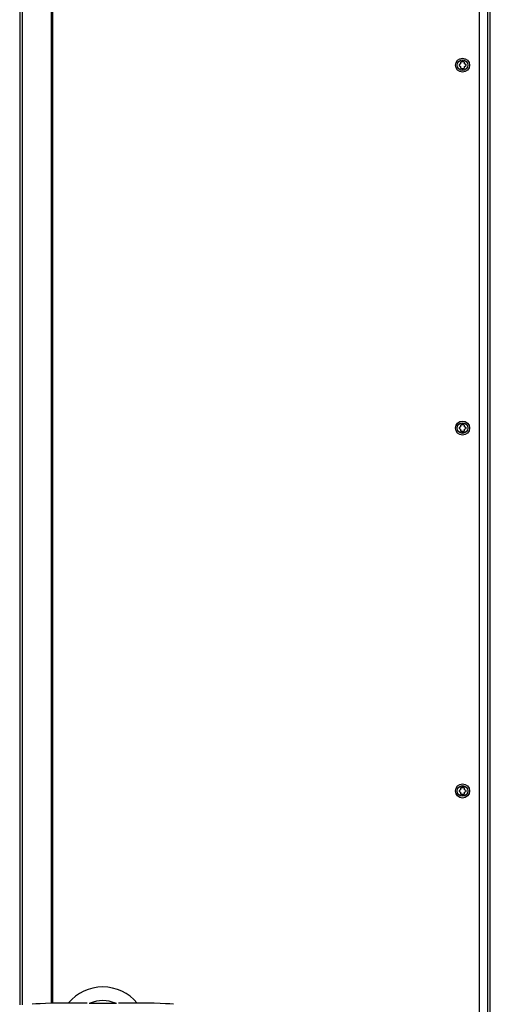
# Paper-space layout 'SUBMITTAL_E2H_2_1' of a CAD drawing. Header units: millimetres. Extents: x 0 to 841, y 0 to 594.
# Tile 34 of 67: x 154 to 200, y 414 to 510. Entities that reach past the tile are written whole.
import ezdxf

# ---------------------------------------------------------------- set-up
doc = ezdxf.new("R2010")
doc.units = ezdxf.units.MM
doc.header["$LTSCALE"] = 46.255
doc.layers.get('0').update_dxf_attribs({"linetype": 'CONTINUOUS'})
for name, color, linetype in [('DRAFTS', 7, 'CONTINUOUS'), ('NOTES', 7, 'CONTINUOUS'), ('ROUNDS', 7, 'CONTINUOUS')]:
    doc.layers.add(name, color=color, linetype=linetype)

psp = doc.layouts.new('SUBMITTAL_E2H_2_1')

# ---------------------------------------------------------------- linework, layer by layer
at = {"color": 7, "linetype": 'CONTINUOUS'}
for p, q in [((157.649, 414.174), (157.649, 547.299)), ((199.275, 547.299), (199.275, 322.486)), ((200.059, 547.299), (200.059, 322.486)), ((200.349, 322.393), (200.349, 547.393)), ((197.436, 505.842), (197.298, 505.762)), ((197.298, 505.688), (197.436, 505.608)), ((197.436, 506.002), (197.436, 505.842)), ((197.436, 505.608), (197.436, 505.448)), ((197.561, 506.005), (197.501, 506.04)), ((197.501, 505.41), (197.561, 505.445)), ((197.561, 506.13), (197.561, 506.005)), ((197.718, 506.13), (197.561, 506.13)), ((197.561, 505.445), (197.561, 505.32)), ((197.718, 506.005), (197.718, 506.13)), ((197.778, 506.04), (197.718, 506.005)), ((197.718, 505.32), (197.718, 505.445)), ((197.718, 505.445), (197.778, 505.41)), ((197.843, 505.842), (197.843, 506.002)), ((197.981, 505.762), (197.843, 505.842)), ((197.843, 505.608), (197.981, 505.688)), ((197.843, 505.448), (197.843, 505.608)), ((197.561, 505.32), (197.718, 505.32)), ((197.436, 470.426), (197.298, 470.346)), ((197.298, 470.272), (197.436, 470.191)), ((197.436, 470.586), (197.436, 470.426)), ((197.436, 470.191), (197.436, 470.031)), ((197.561, 470.588), (197.501, 470.623)), ((197.501, 469.994), (197.561, 470.029)), ((197.561, 470.713), (197.561, 470.588)), ((197.718, 470.713), (197.561, 470.713)), ((197.561, 470.029), (197.561, 469.904)), ((197.561, 469.904), (197.718, 469.904)), ((197.718, 470.588), (197.718, 470.713)), ((197.778, 470.623), (197.718, 470.588)), ((197.718, 469.904), (197.718, 470.029)), ((197.718, 470.029), (197.778, 469.994)), ((197.843, 470.426), (197.843, 470.586)), ((197.981, 470.346), (197.843, 470.426)), ((197.843, 470.191), (197.981, 470.272)), ((197.843, 470.031), (197.843, 470.191)), ((197.561, 435.297), (197.561, 435.172)), ((197.718, 435.297), (197.561, 435.297)), ((197.718, 435.172), (197.718, 435.297)), ((197.436, 435.01), (197.298, 434.93)), ((197.298, 434.855), (197.436, 434.775)), ((197.436, 435.17), (197.436, 435.01)), ((197.436, 434.775), (197.436, 434.615)), ((197.561, 435.172), (197.501, 435.207)), ((197.501, 434.578), (197.561, 434.613)), ((197.561, 434.613), (197.561, 434.488)), ((197.561, 434.488), (197.718, 434.488)), ((197.778, 435.207), (197.718, 435.172)), ((197.718, 434.488), (197.718, 434.613)), ((197.718, 434.613), (197.778, 434.578)), ((197.843, 435.01), (197.843, 435.17)), ((197.981, 434.93), (197.843, 435.01)), ((197.843, 434.775), (197.981, 434.855)), ((197.843, 434.615), (197.843, 434.775))]:
    psp.add_line(p, q, dxfattribs=at)
for centre, radius in [((197.64, 505.725), 0.688), ((197.64, 505.725), 0.519), ((197.64, 470.309), 0.688), ((197.64, 470.309), 0.519), ((197.64, 434.893), 0.688), ((197.64, 434.893), 0.519)]:
    psp.add_circle(centre, radius, dxfattribs=at)
for centre, start, end in [((197.64, 505.725), 173.77845, 186.22155), ((197.64, 505.725), 113.77845, 126.22155), ((197.64, 505.725), 233.77845, 246.22155), ((197.64, 505.725), 53.77845, 66.22155), ((197.64, 505.725), 293.77845, 306.22155), ((197.64, 505.725), 353.77845, 6.22155), ((197.64, 470.309), 173.77845, 186.22155), ((197.64, 470.309), 113.77845, 126.22155), ((197.64, 470.309), 233.77845, 246.22155), ((197.64, 470.309), 53.77845, 66.22155), ((197.64, 470.309), 293.77845, 306.22155), ((197.64, 470.309), 353.77845, 6.22155), ((197.64, 434.893), 173.77845, 186.22155), ((197.64, 434.893), 113.77845, 126.22155), ((197.64, 434.893), 233.77845, 246.22155), ((197.64, 434.893), 53.77845, 66.22155), ((197.64, 434.893), 293.77845, 306.22155), ((197.64, 434.893), 353.77845, 6.22155)]:
    psp.add_arc(centre, 0.344, start, end, dxfattribs=at)
at = {"layer": 'DRAFTS', "color": 7, "linetype": 'CONTINUOUS'}
psp.add_arc((162.53, 411.392), 4.375, 39.63768, 140.36232, dxfattribs=at)
at = {"layer": 'NOTES', "color": 7, "linetype": 'CONTINUOUS'}
for p, q in [((154.418, 547.299), (154.418, 414.034)), ((154.667, 547.299), (154.667, 414.034)), ((157.524, 414.173), (157.524, 547.299)), ((157.525, 414.173), (157.525, 547.299))]:
    psp.add_line(p, q, dxfattribs=at)
at = {"layer": 'ROUNDS', "color": 7, "linetype": 'CONTINUOUS'}
for p, q in [((156.947, 414.158), (156.411, 414.133)), ((157.527, 414.173), (156.947, 414.158)), ((158.048, 414.177), (157.527, 414.173)), ((161.009, 414.177), (158.048, 414.177)), ((161.01, 414.177), (161.009, 414.177)), ((167.013, 414.177), (164.052, 414.177)), ((167.54, 414.173), (167.013, 414.177)), ((168.12, 414.158), (167.54, 414.173)), ((168.656, 414.132), (168.12, 414.158)), ((155.993, 414.102), (155.636, 414.071)), ((156.411, 414.133), (155.993, 414.102)), ((163.873, 414.145), (161.188, 414.145)), ((169.067, 414.102), (168.656, 414.132)), ((169.424, 414.071), (169.067, 414.102))]:
    psp.add_line(p, q, dxfattribs=at)
psp.add_arc((162.53, 411.392), 3.035, 66.19606, 113.80394, dxfattribs=at)
for points in [[(161.305, 414.17), (161.269, 414.153), (161.228, 414.145), (161.188, 414.145)], [(163.873, 414.145), (163.833, 414.145), (163.792, 414.153), (163.755, 414.17)]]:
    psp.add_open_spline(points, degree=3, dxfattribs=at)

doc.saveas('drawing.dxf')
